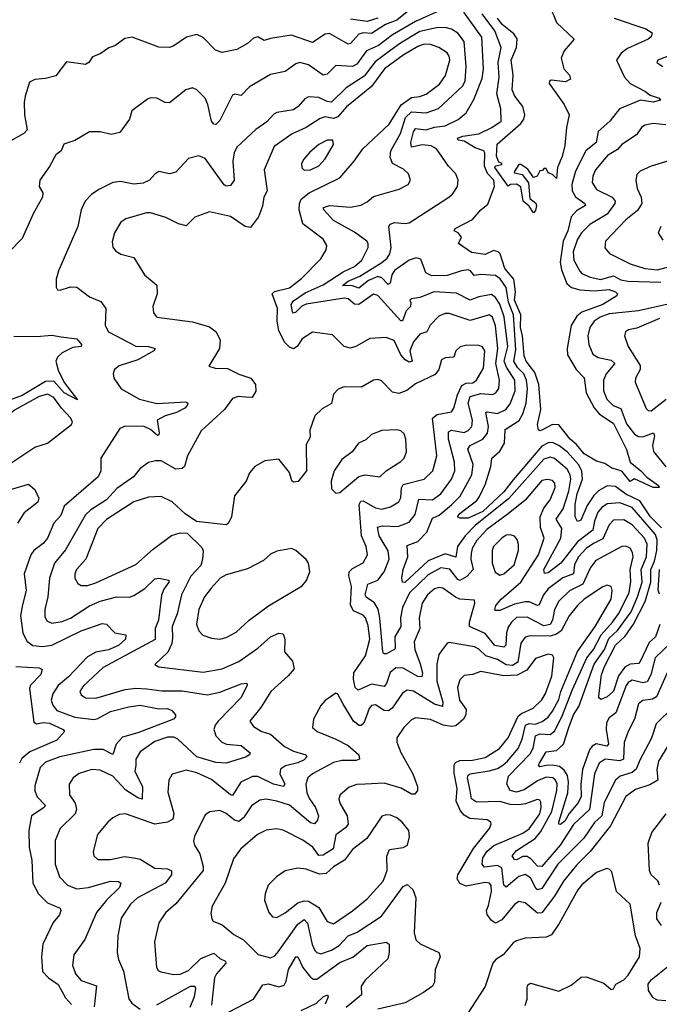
# Model space of a CAD drawing. Extents: x 1843161 to 1959474, y 907081 to 1016326.
# Tile 52 of 256: x 1859423 to 1862463, y 935509 to 940188. Entities that reach past the tile are written whole.
import ezdxf

# ---------------------------------------------------------------- set-up
doc = ezdxf.new("R2010")
doc.units = 0

msp = doc.modelspace()

# ---------------------------------------------------------------- linework, layer by layer
at = {"layer": '0CON20XD'}
for points in [[(1861265.4, 940225), (1861215, 940185.2), (1861161.3, 940165), (1861095, 940122.6), (1861055, 940125.2), (1861035, 940118.9), (1860995, 940075.3), (1860985, 940072.1), (1860895, 940122.5), (1860875, 940118.9), (1860815, 940080), (1860715, 940114.7), (1860615, 940099.2), (1860585, 940088.6), (1860555, 940105.7), (1860535, 940100), (1860505, 940074.4), (1860455, 940045.6), (1860385, 940031.4), (1860353.7, 940043.7), (1860295, 940103.1), (1860265, 940116.9), (1860215.5, 940104.5), (1860155, 940062.9), (1860134.3, 940055.7), (1860085, 940057.1), (1859957.5, 940105), (1859922.1, 940097.9), (1859875.7, 940064.3), (1859845.8, 940054.2), (1859805, 940026.2), (1859769.3, 940010.7), (1859751.2, 939985), (1859735.6, 939974.4), (1859645, 939987.5), (1859595, 939921.4), (1859545, 939908.1), (1859495, 939904.4), (1859469.3, 939890.7), (1859448.2, 939825), (1859444.6, 939795), (1859445.4, 939735), (1859457.8, 939665), (1859443.1, 939646.9), (1859355, 939598.5)], [(1861435, 940237.2), (1861305, 940178.6), (1861195.5, 940115.5), (1861128.8, 940065), (1861070.9, 940039.1), (1861025, 939977.3), (1861005, 939964.7), (1860925, 939970), (1860885, 939929.5), (1860865, 939923.9), (1860795, 939972.6), (1860755, 939983.9), (1860735, 939977.9), (1860685, 939942.3), (1860615, 939927.1), (1860515, 939869.5), (1860475, 939827.1), (1860445, 939834.4), (1860435, 939828.9), (1860375, 939709.2), (1860355, 939690), (1860345, 939691.8), (1860334.1, 939705), (1860317.7, 939785), (1860305, 939814.3), (1860265.3, 939855.3), (1860245, 939863.5), (1860212.5, 939855), (1860135, 939793.1), (1860115, 939794.4), (1860075, 939814.3), (1860045, 939815.8), (1860029.7, 939810.3), (1859955.5, 939754.5), (1859944.2, 939715), (1859898.1, 939651.9), (1859857, 939643), (1859805, 939654.5), (1859755, 939655.6), (1859685, 939613.1), (1859632.8, 939597.2), (1859620, 939565), (1859594.2, 939545), (1859565, 939490), (1859519.2, 939425), (1859515.6, 939395), (1859532.5, 939365), (1859530.9, 939345), (1859487.3, 939265), (1859435, 939148), (1859375, 939086.7)], [(1862474, 937774), (1862422.1, 937825), (1862371.1, 937901.1), (1862305, 937933.3), (1862255, 937970), (1862215, 937972.2), (1862175, 937949.4), (1862152.4, 937927.6), (1862120.2, 937879.8), (1862089.7, 937810.3), (1862075, 937802.9), (1862063.2, 937825), (1862063.9, 937885), (1862073.1, 937935), (1862098.3, 938005), (1862094.5, 938045), (1862078.8, 938075), (1862025.6, 938135), (1861985, 938165.2), (1861955, 938178.8), (1861935, 938177), (1861905, 938160.7), (1861768, 938002), (1861725.1, 937945), (1861625, 937851.3), (1861555, 937820), (1861515, 937818.9), (1861504.6, 937825), (1861515, 937841.5), (1861596, 937904), (1861608.3, 937921.7), (1861637, 937983), (1861662.1, 938065), (1861667.5, 938105), (1861705, 938137.3), (1861727.1, 938175), (1861730.1, 938239.9), (1861796.7, 938283.3), (1861814.8, 938315.2), (1861830.6, 938365), (1861836.5, 938435), (1861832.8, 938475), (1861819.1, 938505), (1861789.6, 938535), (1861772.1, 938565), (1861781.3, 938618.7), (1861770.4, 938785), (1861746.2, 938845), (1861736.2, 938915), (1861706.3, 938956.3), (1861685, 938972.5), (1861615, 938977), (1861582.6, 938972.6), (1861565.2, 938995.2), (1861555, 938998.6), (1861522.5, 938995), (1861455, 938972.9), (1861381.3, 938971.3), (1861353.9, 938985), (1861329.5, 939049.5), (1861307.1, 939057.1), (1861275, 939045.2), (1861205, 938996.9), (1861191.6, 938975), (1861183.3, 938936.7), (1861175, 938930.4), (1861145, 938961.3), (1861125, 938968.4), (1861080.6, 938949.4), (1861035, 938911.7), (1861005, 938922.9), (1860958, 938925), (1860984, 938945), (1861040.5, 938969.5), (1861145, 939033.4), (1861169.3, 939055), (1861181.8, 939075), (1861188.8, 939105), (1861178.2, 939205), (1861183.4, 939216.6), (1861205, 939223.9), (1861255, 939219.1), (1861275, 939222.7), (1861458.5, 939341.5), (1861480.8, 939359.2), (1861503.5, 939395), (1861506.7, 939425), (1861495.4, 939455.4), (1861461.5, 939491.5), (1861404.4, 939575), (1861378.1, 939588.1), (1861336, 939594), (1861285, 939581.9), (1861281.5, 939605), (1861295, 939655.6), (1861305, 939671.2), (1861355, 939664.1), (1861395, 939677.8), (1861445, 939683.4), (1861506.5, 939713.5), (1861544.8, 939745.2), (1861581.9, 939808.1), (1861621.9, 939908.1), (1861627.1, 939955), (1861620.4, 940105), (1861534, 940224)], [(1861937.6, 940265), (1861975.2, 940175.2), (1862058, 940095), (1862010.4, 940039.6), (1861997.5, 940005), (1862009.5, 939955), (1862036.7, 939925), (1862041.2, 939905), (1862016.7, 939893.3), (1861950, 939900), (1861941.2, 939895), (1861939.2, 939885), (1862011.1, 939785), (1862034.3, 939735.7), (1862022.2, 939675), (1862015, 939590), (1862002.1, 939537.9), (1861980, 939485), (1861975, 939432.5), (1861955, 939452.5), (1861935, 939460), (1861925, 939480), (1861915, 939480), (1861908.3, 939471.7), (1861895, 939470), (1861882.5, 939445), (1861865, 939437.5), (1861838.3, 939478.3), (1861805, 939500), (1861795, 939500), (1861773.1, 939465), (1861775, 939460), (1861812.1, 939452.1), (1861842, 939412), (1861847.6, 939337.6), (1861875.8, 939315.8), (1861879.3, 939305), (1861875, 939281.2), (1861865, 939270), (1861845, 939301.9), (1861815.5, 939325), (1861805, 939392.9), (1861785, 939406), (1861755.8, 939404.2), (1861745, 939396.7), (1861681.9, 939485), (1861685, 939493.3), (1861715, 939500), (1861716.2, 939505), (1861701.2, 939511.2), (1861688.8, 939538.8), (1861693, 939597), (1861805, 939694.7), (1861819.3, 939715), (1861823.9, 939735), (1861815.2, 939775.2), (1861776.5, 939825), (1861764.3, 939854.3), (1861769.1, 939925), (1861759.3, 939995), (1861784.3, 940055.7), (1861787.4, 940097.4), (1861771.3, 940121.3), (1861716.2, 940165), (1861694.3, 940195)], [(1861125, 940195.4), (1861075, 940179), (1860995, 940189.6)], [(1862249.2, 940195), (1862400, 940145), (1862429.2, 940125), (1862425, 940106), (1862410, 940095), (1862311.7, 940051.7), (1862281.6, 940028.4), (1862260.6, 939995), (1862297.7, 939915), (1862324.5, 939884.5), (1862395, 939848.1), (1862419.3, 939829.3), (1862462.5, 939815), (1862468.8, 939805), (1862434.4, 939795.6), (1862374.7, 939804.7), (1862274.2, 939765), (1862227.5, 939705), (1862173.1, 939656.9), (1862162.6, 939605), (1862114.8, 939565.2), (1862065, 939467.8), (1862047, 939405), (1862048.8, 939375), (1862065, 939346.6), (1862108.6, 939315), (1862111.8, 939305), (1862070.1, 939279.9), (1862045, 939251.2), (1862028.2, 939185), (1862006.8, 939135), (1861992.5, 939035), (1861999.1, 938999.1), (1862024.2, 938934.2), (1862045.9, 938915.9), (1862085, 938904.8), (1862155, 938900.1), (1862225.8, 938905.8), (1862255.6, 938895), (1862264.4, 938885), (1862260.8, 938875), (1862194.6, 938835), (1862095, 938798), (1862071.1, 938778.9), (1862045.2, 938734.8), (1862026.1, 938625), (1862027.4, 938595), (1862067.5, 938525), (1862106.5, 938486.5), (1862115.2, 938415), (1862153.2, 938343.2), (1862177.5, 938315), (1862245, 938268.8), (1862307.9, 938145), (1862324.3, 938085), (1862375.7, 938045), (1862403.8, 938013.8), (1862460, 937975), (1862463.3, 937965), (1862435, 937964.7), (1862345, 938006.2), (1862325, 937993.8), (1862285, 938042.3), (1862255, 938052.1), (1862237, 938057), (1862205, 938079.4), (1862165, 938089.5), (1862106.4, 938125), (1862069.3, 938169.3), (1862039.1, 938195), (1861985, 938262.7), (1861955, 938264.2), (1861905, 938236.9), (1861895, 938234), (1861889.2, 938239.2), (1861884.6, 938264.6), (1861900.3, 938335), (1861890.2, 938455), (1861870.9, 938510.8), (1861830.9, 938565), (1861820.6, 938590.6), (1861813.1, 938685), (1861803.9, 938725), (1861804.9, 938785), (1861774.8, 938855), (1861780.3, 938895), (1861771.9, 938955), (1861728.9, 939005), (1861707.3, 939075), (1861697.8, 939085), (1861675, 939090.7), (1861635, 939072.7), (1861570.9, 939080.9), (1861508.7, 939125), (1861523, 939155), (1861507.2, 939175), (1861488.6, 939185), (1861492.3, 939195), (1861575, 939238.5), (1861615.5, 939285), (1861648.8, 939311.2), (1861680, 939395), (1861676.2, 939425), (1861646.9, 939456.9), (1861632.3, 939492.3), (1861633.9, 939555), (1861628.9, 939565), (1861588.6, 939578.6), (1861535, 939610), (1861508, 939615), (1861504.6, 939625), (1861530, 939635), (1861605, 939645.8), (1861667.5, 939675), (1861711.4, 939705), (1861710, 939765), (1861691, 939835), (1861702.9, 939915), (1861697, 939985), (1861711, 940055), (1861682.2, 940135), (1861621, 940215)], [(1861282.1, 938842.1), (1861280.3, 938825), (1861260.5, 938805), (1861242.4, 938757.6), (1861235, 938757.7), (1861125, 938877.5), (1861105, 938884.4), (1861035, 938834.2), (1861015, 938836.1), (1860985, 938861.8), (1860965.3, 938865.3), (1860783.9, 938836.1), (1860763.5, 938826.5), (1860735, 938797.7), (1860725, 938794), (1860719.9, 938799.9), (1860713, 938835), (1860725, 938851.5), (1860779.2, 938890.8), (1860865, 938927.7), (1860959.9, 938990.1), (1861014.6, 939015), (1861050, 939045), (1861080, 939105), (1861080, 939125), (1861073.6, 939135), (1861015, 939177.5), (1860915, 939233.2), (1860869.1, 939285), (1860867.1, 939295), (1860895, 939304.8), (1860995, 939297.6), (1861045, 939307.2), (1861075, 939321.8), (1861105, 939348.5), (1861227.3, 939382.7), (1861270, 939405), (1861281.4, 939425), (1861271.4, 939455), (1861247, 939477), (1861195.2, 939505.2), (1861183.7, 939535), (1861187.7, 939565), (1861233.3, 939646.7), (1861256.5, 939723.5), (1861285, 939749.5), (1861355, 939746), (1861413.9, 939766.1), (1861528.1, 939871.9), (1861540, 939895), (1861545.9, 939965), (1861535, 940084.2), (1861505, 940124.6), (1861475, 940142.4), (1861445, 940150), (1861405, 940148.4), (1861325, 940131.3), (1861233.4, 940076.6), (1861170.3, 940029.7), (1861112.2, 939987.8), (1861061.1, 939918.9), (1860975.4, 939864.6), (1860905, 939795.4), (1860885, 939798.4), (1860845, 939818.9), (1860795, 939820.9), (1860777.9, 939812.1), (1860746.4, 939775), (1860725, 939760), (1860645, 939747.5), (1860630.7, 939739.3), (1860596.9, 939703.1), (1860545, 939665.4), (1860455, 939581.4), (1860441.8, 939555), (1860435.3, 939515), (1860443.1, 939425), (1860425, 939400.6), (1860405, 939397.5), (1860395, 939402.7), (1860305, 939528.6), (1860275, 939540.8), (1860225, 939528.8), (1860165, 939464), (1860135, 939455.8), (1860085, 939466.7), (1860065.4, 939454.6), (1860039.2, 939425), (1860009.5, 939410.5), (1859965, 939406), (1859901.3, 939418.7), (1859865, 939414.4), (1859799.5, 939380.5), (1859763.5, 939356.5), (1859733.5, 939325), (1859715.5, 939285), (1859699.5, 939205), (1859606.9, 938995), (1859596, 938955), (1859596.4, 938916.4), (1859602.5, 938905), (1859615, 938902.5), (1859665, 938917.8), (1859695, 938916.7), (1859755, 938870.5), (1859808.9, 938848.9), (1859832.9, 938815), (1859828.9, 938735), (1859845.4, 938705.4), (1859975, 938636.4), (1860035, 938635.6), (1860066.7, 938625), (1860061.2, 938615), (1859985, 938572.1), (1859895, 938542.5), (1859874, 938525), (1859866.4, 938506.4), (1859870, 938485), (1859905, 938434.3), (1859992, 938385), (1860074.2, 938364.2), (1860212.4, 938372.4), (1860222.2, 938365), (1860219.7, 938355), (1860207.7, 938342.3), (1860168.5, 938321.5), (1860115, 938305.8), (1860076, 938285), (1860085.2, 938225), (1860084.4, 938215.6), (1860077.6, 938212.4), (1860045, 938240.7), (1860015, 938255.2), (1859925, 938256.2), (1859898.8, 938245), (1859807.8, 938105), (1859808.2, 938045), (1859796.5, 938015), (1859634.2, 937875.8), (1859618.3, 937831.7), (1859584.8, 937795.2), (1859554.7, 937725), (1859535, 937699.4), (1859490.6, 937665), (1859475.5, 937645), (1859443.5, 937555), (1859454, 937475), (1859436.9, 937406.9), (1859427.4, 937355), (1859437.6, 937275), (1859456, 937235), (1859485, 937214.2), (1859531.2, 937208.8), (1859575, 937216.4), (1859715, 937283.8), (1859815, 937318.9), (1859835.3, 937315.3), (1859874.7, 937274.8), (1859928, 937265), (1859925.3, 937245), (1859892.2, 937215), (1859845, 937194.1), (1859785, 937182.5), (1859745, 937160.5), (1859655, 937066.2), (1859606.5, 937025), (1859579.7, 936985), (1859572.4, 936955), (1859580.6, 936930.6), (1859599.1, 936905), (1859685, 936873.7), (1859775, 936862.2), (1859795, 936867.5), (1859855, 936901.5), (1859942.2, 936922.2), (1859995, 936930.3), (1860085, 936912.7), (1860125, 936914.6), (1860145.7, 936905), (1860163.3, 936885), (1860163.3, 936875), (1860153.3, 936865), (1859985, 936800), (1859911.5, 936778.5), (1859882.2, 936745), (1859865, 936695.7), (1859819.6, 936719.6), (1859775, 936719.4), (1859612.9, 936685), (1859545, 936659.7), (1859519.6, 936635), (1859495, 936548), (1859494.3, 936524.3), (1859506.5, 936495), (1859544.4, 936455), (1859539.4, 936445), (1859479.5, 936405), (1859465.8, 936335), (1859468.4, 936255), (1859481.2, 936195), (1859485.8, 936085), (1859511.8, 936035), (1859555, 935990.9), (1859615, 935965.5), (1859618.9, 935955), (1859611.5, 935935), (1859582.3, 935897.7), (1859532.2, 935795), (1859526.9, 935735), (1859532, 935665), (1859560.2, 935635), (1859605, 935604.3), (1859640.4, 935540.4), (1859669.3, 935509.3)], [(1861315, 940061.2), (1861245, 940020), (1861157.6, 939955), (1861095, 939870), (1860975.9, 939774.1), (1860935, 939725.6), (1860915, 939718.1), (1860875, 939725.5), (1860851.5, 939718.5), (1860784.5, 939675), (1860718.5, 939645), (1860632.5, 939585), (1860585.6, 939475), (1860598.8, 939375), (1860582.7, 939345), (1860577.7, 939302.3), (1860558.3, 939251.7), (1860519.4, 939200.6), (1860495, 939204.7), (1860425, 939253.3), (1860325, 939274.4), (1860255, 939250), (1860215, 939208.6), (1860177.4, 939217.4), (1860117.6, 939247.6), (1860045, 939270.3), (1860025, 939269.7), (1859927.8, 939242.2), (1859904, 939226), (1859873.1, 939175), (1859862.9, 939132.9), (1859865, 939107.5), (1859878.8, 939088.8), (1859903.1, 939073.1), (1859965, 939058), (1860015.8, 938975), (1860075, 938926.7), (1860077.1, 938885), (1860055.7, 938824.3), (1860058.6, 938795), (1860074, 938775), (1860245, 938752.5), (1860325, 938727.8), (1860357.5, 938705), (1860376.2, 938665), (1860372.5, 938625), (1860322.3, 938542.3), (1860351.5, 938531.5), (1860410.8, 938530.8), (1860465, 938503.3), (1860521.4, 938485), (1860543.3, 938455), (1860545, 938422.5), (1860528.1, 938391.9), (1860496.7, 938395), (1860461.9, 938398.1), (1860435, 938387.5), (1860396, 938335), (1860285.4, 938234.6), (1860220.8, 938115), (1860206.2, 938065), (1860195.5, 938055), (1860165, 938051.5), (1860095, 938091.1), (1860067.8, 938092.2), (1860035, 938084.5), (1859995.3, 938054.7), (1859963.3, 938015), (1859885, 937960.6), (1859835, 937906.5), (1859760.9, 937859.1), (1859735.9, 937835), (1859640.5, 937669.5), (1859588.6, 937605), (1859565.3, 937535), (1859557.2, 937445), (1859541.9, 937385), (1859541.9, 937351.9), (1859552.2, 937332.2), (1859575, 937320), (1859625, 937328.4), (1859665, 937344.3), (1859755, 937403.1), (1859805, 937425.6), (1859885, 937445.8), (1859945, 937444.6), (1859965, 937451.5), (1860017.5, 937485), (1860065, 937531.1), (1860085, 937534.6), (1860131.2, 937525), (1860131.9, 937515), (1860108.1, 937481.9), (1860097.2, 937452.8), (1860081.9, 937335), (1860066.9, 937295), (1860067.6, 937242.4), (1859819.5, 937110.5), (1859725, 937020.8), (1859709.1, 936995), (1859715, 936979.4), (1859735, 936965.6), (1859784.1, 936964.1), (1859923.8, 937005), (1859975, 937011.3), (1860027.9, 937007.9), (1860098.3, 936998.3), (1860195, 936998.8), (1860315, 936979.5), (1860375, 936992.1), (1860475, 937032.7), (1860502.5, 937035), (1860504, 937025), (1860473.4, 936965), (1860366, 936855), (1860351.6, 936835), (1860346.1, 936815), (1860355.4, 936785), (1860383.6, 936755), (1860406.1, 936746.1), (1860475, 936738.6), (1860518, 936705), (1860516, 936695), (1860496.6, 936683.4), (1860405, 936655.4), (1860355, 936658.7), (1860265.2, 936685), (1860175, 936768.9), (1860155, 936778.4), (1860125, 936779.4), (1860065, 936757.5), (1859995, 936708.5), (1859974.7, 936675), (1859974.2, 936645), (1859970.8, 936615), (1860007.4, 936545), (1860005, 936484.6), (1859985, 936490.8), (1859927.3, 936527.3), (1859865, 936594.2), (1859805, 936621.8), (1859765, 936624.6), (1859705, 936605.4), (1859676.9, 936585), (1859658.5, 936555), (1859659.2, 936505), (1859687.2, 936465), (1859692.8, 936435), (1859685.9, 936414.1), (1859614.5, 936345), (1859592, 936288), (1859590.9, 936175), (1859612.3, 936115), (1859650, 936075), (1859695, 936058.6), (1859750, 936065), (1859855, 936094.1), (1859893.1, 936093.1), (1859904.4, 936084.4), (1859898, 936065), (1859835.8, 936005), (1859788, 935945), (1859732.1, 935817.9), (1859680.5, 935745), (1859673.5, 935695), (1859688.5, 935655), (1859715, 935623.1), (1859787.3, 935597.3), (1859777.3, 935497.3)], [(1862517.4, 937225), (1862444.4, 937155.6), (1862422.4, 937075), (1862405, 937041.2), (1862385, 937036.9), (1862335, 937050), (1862315, 937038.2), (1862306.2, 937025), (1862257.3, 936895), (1862225, 936870), (1862212.7, 936847.3), (1862210.9, 936815), (1862221.9, 936745), (1862214, 936736), (1862163.7, 936746.3), (1862145, 936735.8), (1862131.5, 936718.5), (1862098.6, 936625), (1862089.6, 936555), (1862091.6, 936495), (1862076.7, 936465), (1862034.6, 936415.4), (1862015, 936379), (1861994.1, 936364.1), (1861985.6, 936365.6), (1861985.3, 936375), (1862028, 936515), (1862031.7, 936565), (1862026.7, 936596.7), (1862011.4, 936621.4), (1861989.1, 936639.2), (1861955, 936646.4), (1861925.8, 936644.2), (1861895, 936638.5), (1861889.6, 936645), (1861893.9, 936655), (1861925, 936708.9), (1861975, 936714.8), (1862008.6, 936745), (1862033.1, 936825), (1862056.2, 936885), (1862081.3, 936925), (1862153.8, 937126.2), (1862202.7, 937195), (1862223.1, 937246.9), (1862265.1, 937285), (1862329.5, 937375), (1862360.4, 937445), (1862381.5, 937515), (1862377.2, 937575), (1862402.8, 937635), (1862405.6, 937695.6), (1862392.6, 937725), (1862335, 937788.3), (1862295, 937811.2), (1862245, 937810), (1862225, 937787.9), (1862195, 937721.4), (1862150.4, 937699.6), (1862115.6, 937675), (1862078.8, 937635), (1862060.5, 937599.5), (1862055.9, 937554.1), (1862005, 937536.6), (1861935, 937482.8), (1861912.2, 937455), (1861892.4, 937407.6), (1861885, 937404), (1861845, 937421.3), (1861825, 937421.4), (1861775, 937411.4), (1861705, 937380.5), (1861685, 937380.6), (1861681.1, 937385), (1861686, 937405), (1861712.2, 937435), (1861804.9, 937515.1), (1861889.3, 937645), (1861916.2, 937725), (1861898.9, 937775), (1861897.4, 937825), (1861915, 937866.5), (1861945, 937906.9), (1861969.1, 937965), (1861966.5, 937985), (1861955, 937998.8), (1861932.6, 938002.6), (1861905, 937998), (1861826.1, 937905), (1861745, 937840.5), (1861643.8, 937766.2), (1861595, 937712), (1861573.5, 937675), (1861568.8, 937651.2), (1861567.7, 937625), (1861579, 937575), (1861548.1, 937541.9), (1861515, 937523.1), (1861505, 937528.1), (1861466.9, 937576.9), (1861425, 937583.8), (1861365, 937550.7), (1861275.2, 937465), (1861243, 937395), (1861232.8, 937345), (1861234.8, 937305), (1861206.8, 937255), (1861207.9, 937202.1), (1861204.3, 937195), (1861165, 937174.8), (1861154, 937174), (1861148.7, 937185), (1861135.1, 937344.9), (1861126.2, 937386.2), (1861108.6, 937418.6), (1861072.1, 937442.1), (1861065.7, 937455), (1861078.6, 937505), (1861125, 937525.2), (1861156.1, 937565), (1861179.6, 937625), (1861174.1, 937664.1), (1861131, 937735), (1861123.2, 937776.8), (1861147.5, 937782.5), (1861219.7, 937780.3), (1861275, 937800), (1861303.1, 937836.9), (1861320.7, 937909.3), (1861385, 937906.7), (1861425, 937935.4), (1861476.1, 938005), (1861491.7, 938045), (1861490.2, 938085), (1861461.4, 938195), (1861461.2, 938228.8), (1861475, 938237), (1861535, 938226.5), (1861554.8, 938235.2), (1861571.8, 938255), (1861575.2, 938285), (1861554.8, 938365), (1861565, 938397.1), (1861615, 938412.4), (1861672.5, 938407.5), (1861686.8, 938415), (1861700.7, 938435), (1861703.2, 938475), (1861686.3, 938555), (1861696.5, 938625), (1861685, 938732.5), (1861670, 938775), (1861655, 938784.7), (1861645, 938783.1), (1861565, 938758.4), (1861465, 938792), (1861445, 938791.8), (1861415, 938778.9), (1861373.9, 938736.1), (1861358.5, 938705), (1861325, 938693.1), (1861295, 938657.7), (1861278.1, 938615), (1861288.1, 938565), (1861275, 938560), (1861255, 938571.3), (1861235, 938595.3), (1861203.5, 938663.5), (1861165, 938678.5), (1861087.1, 938672.9), (1861023.9, 938636.1), (1860995, 938627.5), (1860965, 938635.6), (1860909.7, 938689.7), (1860815, 938702.5), (1860765, 938672), (1860741.1, 938635), (1860725, 938623.5), (1860705, 938632.5), (1860682.4, 938655), (1860655, 938711.1), (1860646.3, 938755), (1860648.6, 938815), (1860623.5, 938885), (1860633.7, 938896.3), (1860705, 938914.4), (1860761.8, 938958.2), (1860855, 939051.4), (1860879.4, 939095), (1860882.5, 939115), (1860865, 939145.5), (1860768.1, 939218.1), (1860752, 939285), (1860753.4, 939315), (1860761.4, 939335), (1860798.4, 939365), (1860945, 939437.1), (1861012.9, 939515), (1861054.4, 939575), (1861178.5, 939691.5), (1861236.2, 939783.8), (1861285, 939818.6), (1861325, 939822.9), (1861355.8, 939834.2), (1861418, 939882), (1861446.9, 939923.1), (1861467.4, 939995), (1861464.7, 940015), (1861455, 940030.8), (1861415.8, 940055.8), (1861375, 940069.4), (1861345, 940071.1), (1861315, 940061.2)], [(1862563.3, 940036.7), (1862455.7, 939995), (1862451.5, 939985), (1862480.8, 939965)], [(1862495, 939687.6), (1862435, 939694.7), (1862395, 939686.4), (1862378, 939675), (1862355, 939640.7), (1862285, 939595.3), (1862265, 939571.1), (1862217.5, 939542.5), (1862160.7, 939475), (1862148.2, 939445), (1862144.7, 939415), (1862165, 939380.4), (1862239.6, 939345), (1862253.2, 939325), (1862252.6, 939315), (1862215, 939263.6), (1862133.8, 939215), (1862092.8, 939175), (1862075, 939145.6), (1862054.2, 939085), (1862057.2, 939045), (1862085, 938992.7), (1862095, 938982.4), (1862135, 938965.2), (1862185, 938953.8), (1862245, 938970.2), (1862281, 938951), (1862313.8, 938945), (1862470.5, 938940.5)], [(1860775, 939473.1), (1860805, 939474.6), (1860845, 939493.8), (1860875, 939526.5), (1860914.5, 939595), (1860911.2, 939615), (1860885, 939615.3), (1860845, 939594.6), (1860801.7, 939558.3), (1860773.1, 939525), (1860762.9, 939505), (1860763.5, 939483.5), (1860775, 939473.1)], [(1862545, 939528.9), (1862425, 939491.4), (1862372.4, 939467.6), (1862357.3, 939452.7), (1862351.9, 939425), (1862357.5, 939385), (1862377.1, 939345), (1862380.8, 939315), (1862359, 939281), (1862305, 939236.2), (1862207.8, 939135), (1862204.5, 939104.5), (1862226.3, 939076.3), (1862325, 939028.4), (1862395, 939006.1), (1862455, 938999.4), (1862555, 939026.9)], [(1862470.6, 939205), (1862458.6, 939175), (1862479.7, 939139.7)], [(1862465.3, 937314.7), (1862446, 937255), (1862415, 937229.2), (1862372.3, 937137.7), (1862365, 937129.1), (1862325, 937125.8), (1862299.4, 937110.6), (1862269.4, 937070.6), (1862245, 936997.5), (1862215, 936970.3), (1862185, 936958), (1862176.2, 936965), (1862175.7, 936975.7), (1862188.5, 937075), (1862202.8, 937115), (1862255, 937215.7), (1862301.6, 937258.4), (1862340, 937315), (1862396.3, 937423.7), (1862422.8, 937515), (1862423.4, 937575), (1862440.4, 937615), (1862451.2, 937665), (1862452.5, 937715), (1862445, 937742.1), (1862335, 937869.8), (1862275, 937891.5), (1862215, 937887), (1862189.6, 937870.4), (1862171.8, 937848.2), (1862155.2, 937805), (1862147.4, 937762.6), (1862075, 937707.6), (1861994.9, 937605.1), (1861935, 937559.7), (1861917.2, 937557.2), (1861914.4, 937575), (1861994.8, 937725), (1862000.4, 937770.4), (1861972.4, 937815), (1862005.6, 937864.4), (1862033.1, 937946.9), (1862043.4, 938005), (1862040, 938025), (1862025, 938051.7), (1861965, 938103.1), (1861945, 938108.4), (1861915, 938099.8), (1861747.5, 937912.5), (1861587.3, 937785), (1861539.8, 937735), (1861503.8, 937685), (1861496.3, 937633.7), (1861445, 937649.9), (1861364, 937616), (1861253.3, 937513.3), (1861242.5, 937515), (1861238.7, 937535), (1861245.2, 937575), (1861268.7, 937635), (1861265, 937689.2), (1861315, 937707.8), (1861357.9, 937752.1), (1861385, 937818.8), (1861417, 937833), (1861475, 937882.1), (1861516.3, 937923.7), (1861572.8, 938025), (1861578.9, 938075), (1861552.5, 938147.5), (1861564.7, 938165.3), (1861624.7, 938195), (1861646.5, 938223.5), (1861651, 938255), (1861639.1, 938320.9), (1861645.4, 938324.6), (1861695, 938317.2), (1861734.1, 938335), (1861755, 938362.3), (1861778.8, 938425), (1861777.3, 938475), (1861736.8, 938536.8), (1861726.7, 938565), (1861743.2, 938635), (1861725.9, 938775.9), (1861705, 938836.2), (1861685, 938867.1), (1861665, 938881.6), (1861605, 938870.5), (1861565, 938855.8), (1861499.1, 938889.1), (1861392.5, 938895), (1861325, 938867.5), (1861285, 938861.4), (1861277.5, 938855), (1861282.1, 938842.1)], [(1862505, 938836.4), (1862365, 938805.2), (1862225, 938789.5), (1862182.7, 938775), (1862153.6, 938755), (1862132.5, 938725), (1862123.7, 938685), (1862128.2, 938645), (1862148.2, 938598.2), (1862173.4, 938583.4), (1862235, 938570.8), (1862251.8, 938555), (1862210.3, 938505), (1862198.4, 938475), (1862197.4, 938425), (1862214.2, 938385), (1862243.9, 938355), (1862281, 938341), (1862307.1, 938267.1), (1862345, 938218.8), (1862365, 938207.5), (1862385, 938205.9), (1862435.2, 938225.2), (1862441.3, 938211.3), (1862431, 938165), (1862435.6, 938135.6), (1862495, 938063.5)], [(1862465, 938767.9), (1862357.2, 938722.8), (1862316.2, 938713.8), (1862303.1, 938705), (1862297.8, 938685), (1862315, 938634.3), (1862372.5, 938545), (1862371.9, 938525), (1862350.5, 938485), (1862348.9, 938465), (1862400.8, 938340.8), (1862411.1, 938331.1), (1862425, 938329.5), (1862496.8, 938385)], [(1859395, 938684.6), (1859505, 938682.9), (1859575, 938689.4), (1859619.7, 938680.3), (1859695, 938671.1), (1859715.9, 938645), (1859715, 938634.6), (1859675, 938629.6), (1859625.2, 938604.8), (1859602.8, 938585), (1859595.4, 938565), (1859605, 938522.2), (1859633.5, 938463.5), (1859698.1, 938381.9), (1859635, 938415.3), (1859585, 938469.8), (1859545, 938469.4), (1859435, 938401.8), (1859375, 938379.8)], [(1862500.3, 937085), (1862449.7, 936970.3), (1862430.5, 936959.5), (1862385, 936953.4), (1862365, 936936.4), (1862344.7, 936865), (1862315.7, 936805.7), (1862295.7, 936754.2), (1862293.7, 936675), (1862275, 936666.2), (1862206, 936674), (1862178.1, 936655), (1862156, 936604), (1862132.2, 936435), (1862055, 936364.4), (1861992.7, 936265), (1861905, 936164.3), (1861885, 936166.5), (1861855, 936198.9), (1861835, 936211.3), (1861815, 936211.7), (1861785, 936196.4), (1861775, 936197.7), (1861763.8, 936215), (1861785, 936240.8), (1861873.3, 936296.7), (1861899.5, 936330.5), (1861951.9, 936425), (1861976.8, 936525), (1861977.5, 936557.5), (1861969.7, 936575), (1861957.1, 936585), (1861925, 936588.1), (1861885, 936571.3), (1861820.8, 936529.2), (1861785, 936518.2), (1861754.8, 936525), (1861739.1, 936555), (1861746.6, 936593.4), (1861849.8, 936700.2), (1861863.5, 936726.5), (1861874.9, 936785.1), (1861895, 936793.8), (1861945, 936790.7), (1861965, 936806.8), (1862000.5, 936875), (1862050.7, 937005), (1862119.5, 937155), (1862150.3, 937195), (1862186.8, 937265), (1862241.4, 937325), (1862268.7, 937365), (1862319.5, 937465), (1862328.4, 937518.4), (1862324.8, 937575), (1862339.6, 937635), (1862336.3, 937656.3), (1862325, 937676.4), (1862305, 937686.6), (1862285, 937684.6), (1862161.8, 937618.2), (1862136.8, 937585), (1862099.8, 937505), (1862036.1, 937473.9), (1861986.2, 937425), (1861964.4, 937385), (1861955.6, 937334.4), (1861945.3, 937314.7), (1861915, 937307.6), (1861835, 937349.3), (1861785, 937346.7), (1861760, 937325), (1861745, 937301.1), (1861736.9, 937275), (1861733.4, 937216.6), (1861724.2, 937205.8), (1861681.8, 937215), (1861635, 937272), (1861560.7, 937305), (1861560.7, 937325), (1861586.5, 937415), (1861585, 937430), (1861515, 937435.2), (1861493.8, 937443.8), (1861435, 937486.6), (1861415, 937490), (1861395, 937483.4), (1861360.9, 937455), (1861336.8, 937415), (1861321.9, 937345), (1861325.7, 937295), (1861298.1, 937231.9), (1861300.6, 937195), (1861326.7, 937126.7), (1861337.2, 937085), (1861333.9, 937066.1), (1861315, 937066.5), (1861245, 937106.6), (1861211.2, 937108.8), (1861183.4, 937086.6), (1861165.8, 937034.2), (1861155, 937020), (1861095, 937031), (1861031.9, 937001.9), (1861017.9, 937015), (1861010, 937055), (1861011.9, 937085), (1861067, 937165), (1861086.9, 937245), (1861079.2, 937309.2), (1861066.3, 937346.3), (1861055, 937358.9), (1861009.5, 937379.5), (1860995.5, 937405.5), (1860999.8, 937495), (1860987.2, 937545), (1860989.4, 937565), (1861005, 937580.6), (1861055, 937607.1), (1861076.7, 937645), (1861069.2, 937685), (1861047.2, 937735), (1861036.7, 937885), (1861045, 937900), (1861055, 937902.3), (1861115, 937867.7), (1861145, 937862.3), (1861185, 937872.8), (1861225, 937897.3), (1861234.3, 937915.7), (1861237.3, 937962.7), (1861245, 937979.4), (1861345.2, 938004.8), (1861387.5, 938045), (1861405.2, 938115), (1861385.7, 938295), (1861407.5, 938312.5), (1861475.2, 938324.8), (1861487.3, 938342.7), (1861504.3, 938405), (1861525, 938449.2), (1861545, 938460.7), (1861577.2, 938462.8), (1861594.8, 938475.2), (1861627.5, 938532.5), (1861633.5, 938615), (1861623.3, 938633.3), (1861605, 938639.5), (1861548.5, 938641.5), (1861517.1, 938632.9), (1861495.6, 938615), (1861486.4, 938583.6), (1861445, 938580.8), (1861428.7, 938571.3), (1861415.3, 938525), (1861398.5, 938501.5), (1861305, 938458.2), (1861263.7, 938426.3), (1861225, 938411.5), (1861195, 938417.5), (1861142.4, 938472.4), (1861125, 938478.6), (1861105, 938475.7)], [(1861105, 938475.7), (1861047.6, 938442.4), (1860965, 938443.3), (1860937.2, 938432.8), (1860915, 938408.8), (1860905, 938363.8), (1860861.2, 938338.8), (1860826, 938305), (1860802.1, 938237.9), (1860802.9, 938205), (1860785, 938170), (1860786.8, 938045), (1860746.9, 937993.1), (1860725, 937990.4), (1860716, 937996), (1860705, 938035.6), (1860655, 938099.5), (1860588.7, 938091.3), (1860541.2, 938065), (1860516, 938035), (1860498.8, 937995), (1860444, 937925), (1860429.2, 937825), (1860416, 937795), (1860405, 937788), (1860263, 937803), (1860209.8, 937839.8), (1860147.4, 937897.4), (1860095, 937921.8), (1860035, 937918.4), (1859965, 937896.9), (1859835, 937812.5), (1859795, 937769.6), (1859737.1, 937625), (1859692.7, 937575), (1859684.5, 937555), (1859685.6, 937535), (1859698.8, 937508.8), (1859715, 937498.9), (1859745, 937498.7), (1859785, 937511.7), (1859975, 937598.5), (1860057.9, 937672.1), (1860145, 937736.7), (1860185, 937749.2), (1860218.3, 937748.3), (1860289.3, 937679.3), (1860294.4, 937664.4), (1860291.8, 937625), (1860284.7, 937595), (1860235.9, 937544.1), (1860191.8, 937455), (1860172.1, 937365), (1860148.1, 937305), (1860149, 937251), (1860146.3, 937223.7), (1860127.7, 937182.3), (1860065, 937123.3), (1860083.7, 937113.7), (1860295, 937087.3), (1860385, 937103.5), (1860465, 937138.4), (1860555, 937202.4), (1860615, 937255.4), (1860655, 937272.5), (1860675, 937270), (1860682.5, 937245), (1860681.3, 937185), (1860719.5, 937139.5), (1860727.1, 937102.9), (1860699.8, 937070.2), (1860616.2, 936995), (1860569.6, 936920.4), (1860517.5, 936855), (1860535, 936829.5), (1860574.2, 936805), (1860615, 936792.4), (1860682.3, 936735), (1860725, 936712.1), (1860782.9, 936695), (1860787.5, 936685), (1860775, 936671.6), (1860745, 936656.7), (1860686.8, 936643.2), (1860662.9, 936627.1), (1860660, 936605), (1860682.5, 936555), (1860676.2, 936543.8), (1860629.5, 936555), (1860555, 936591.2), (1860528.9, 936591.1), (1860474.5, 936565.5), (1860435, 936501.8), (1860425, 936504), (1860335, 936576.9), (1860265, 936610), (1860215, 936621.2), (1860147.6, 936602.4), (1860132.5, 936575), (1860127.2, 936517.2), (1860156, 936416), (1860150.2, 936389.8), (1860125, 936374.8), (1860065, 936364.8), (1859925.5, 936414.5), (1859895, 936410.9), (1859865.8, 936395), (1859841.4, 936375), (1859793.4, 936316.6), (1859772.2, 936235), (1859774.5, 936214.5), (1859795, 936197.1), (1859855, 936198.2), (1859921.3, 936211.3), (1859975, 936204.6), (1859995, 936198.8), (1860065, 936156.7), (1860125, 936152.5), (1860144, 936144), (1860144.7, 936125), (1860115, 936084.7), (1859982.7, 936015), (1859950, 935985), (1859905, 935919.4), (1859889.1, 935835), (1859886.4, 935755), (1859892.6, 935722.6), (1859916.3, 935666.3), (1859941.5, 935535), (1859955.7, 935515), (1859995, 935487.1)], [(1859245, 938047.5), (1859285, 938053.8), (1859385, 938083.3), (1859495, 938156.8), (1859555, 938175.6), (1859669.2, 938265), (1859674.4, 938275), (1859666.4, 938295), (1859622, 938342), (1859585, 938393.4), (1859555, 938408.4), (1859515, 938397.3), (1859397.7, 938332.3), (1859343.4, 938285), (1859270.3, 938195), (1859228.6, 938065), (1859232.4, 938052.4), (1859245, 938047.5)], [(1860925, 937937.8), (1860945, 937941.9), (1861035, 938018.1), (1861065, 938025.3), (1861134.5, 938015.5), (1861165.3, 938044.7), (1861235, 938088.6), (1861250.6, 938105), (1861261.4, 938135), (1861259.2, 938195), (1861250.8, 938220.8), (1861234.2, 938234.2), (1861215, 938238.6), (1861144.5, 938235.5), (1861095, 938216.9), (1861068.1, 938191.9), (1861033.3, 938175), (1861002.9, 938135), (1860955, 938098.1), (1860917.6, 938045), (1860902.9, 937995), (1860905, 937958.8), (1860925, 937937.8)], [(1859313.9, 937936.1), (1859465, 937981.2), (1859494.8, 937955), (1859513.9, 937915), (1859508.8, 937895), (1859444.7, 937845), (1859412.7, 937795)], [(1861705, 937548.1), (1861725, 937554.5), (1861772.7, 937597.3), (1861793.9, 937665), (1861794.6, 937695), (1861787.8, 937717.8), (1861775, 937733.1), (1861755, 937740.8), (1861735, 937738), (1861714.5, 937725), (1861675.4, 937685), (1861669.4, 937665), (1861669.1, 937605), (1861682.9, 937562.9), (1861705, 937548.1)], [(1860375, 937244.4), (1860405, 937252.7), (1860452.4, 937277.6), (1860514.4, 937335), (1860605, 937402.7), (1860765, 937498), (1860786.4, 937523.6), (1860801.4, 937565), (1860795.6, 937605), (1860785, 937622.5), (1860735, 937665.8), (1860715, 937675.8), (1860645, 937662), (1860615, 937647.5), (1860581.7, 937618.3), (1860505, 937578.5), (1860405, 937550), (1860376.4, 937533.6), (1860332.5, 937487.5), (1860302, 937445), (1860274, 937386), (1860263.2, 937315), (1860274.7, 937284.7), (1860293.2, 937263.2), (1860335, 937248.9), (1860375, 937244.4)], [(1862465, 937458.6), (1862457.5, 937477.5), (1862464.7, 937575)], [(1861563.9, 936523.9), (1861552, 936585), (1861555, 936598.9), (1861565, 936605.2), (1861655, 936618.3), (1861695, 936629.7), (1861718.8, 936645), (1861742.5, 936665), (1861791.9, 936725), (1861811, 936769), (1861827.5, 936835), (1861845, 936843.8), (1861875, 936841.3), (1861906.6, 936853.4), (1861935, 936873), (1861955, 936901.8), (1861985, 936957.5), (1861994.6, 936995), (1862074.7, 937185.3), (1862158.3, 937305), (1862235.2, 937435.2), (1862239.2, 937475), (1862234.5, 937494.5), (1862215, 937500.5), (1862195, 937492.9), (1862106.9, 937435), (1862075, 937404), (1862034.8, 937355), (1861996.1, 937283.9), (1861975, 937267.8), (1861945, 937258.9), (1861849, 937261), (1861825, 937253.3), (1861805.2, 937224.8), (1861791.5, 937135), (1861765, 937119.5), (1861735, 937121.7), (1861695, 937147), (1861638.9, 937165), (1861605, 937197.4), (1861585, 937207.5), (1861465, 937229.2), (1861455, 937225.8), (1861415, 937170.8), (1861405.7, 937125), (1861406.2, 937045), (1861434.7, 936945), (1861433.3, 936925), (1861395, 936935.2), (1861295, 936997.4), (1861265, 937002.5), (1861242.7, 936987.3), (1861193.1, 936916.9), (1861175.9, 936904.1), (1861155, 936905.7), (1861115, 936932.7), (1861095, 936928.5), (1861084, 936915), (1861058.9, 936845), (1861046.2, 936833.8), (1861036.6, 936833.4), (1861009.1, 936855), (1860959.2, 936939.2), (1860935, 936983.3), (1860925, 936987.5), (1860875, 936953.3), (1860855, 936930), (1860818.8, 936865), (1860814, 936825), (1860836.2, 936805), (1860925, 936770), (1860985, 936738.9), (1861034.6, 936695), (1861038.5, 936675), (1861022.9, 936667.1), (1860955, 936667.6), (1860915, 936658.1), (1860814.5, 936605), (1860792, 936585), (1860782.5, 936555), (1860788.6, 936515), (1860801.2, 936485), (1860829.5, 936445), (1860842.9, 936405), (1860838.4, 936385), (1860825, 936367.5), (1860805, 936371.8), (1860705, 936455.6), (1860645, 936475.2), (1860595, 936483.8), (1860565, 936478.8), (1860525, 936452.9), (1860486.5, 936395), (1860465, 936378), (1860444, 936384), (1860405, 936416.6), (1860375, 936430), (1860326.7, 936423.3), (1860305, 936409.2), (1860254, 936306), (1860248.9, 936285), (1860253.3, 936265), (1860279.1, 936225), (1860295.6, 936165), (1860295.2, 936145), (1860165, 935987.3), (1860115.9, 935944.1), (1860085, 935896), (1860063.6, 935806.4), (1860072.7, 935685), (1860080.7, 935670.7), (1860093.2, 935663.2), (1860155, 935650.6), (1860185, 935652.5), (1860225, 935670.8), (1860283.6, 935726.4), (1860345, 935752.6), (1860375, 935726.4), (1860401.4, 935715), (1860403.1, 935705), (1860358.4, 935655), (1860348.4, 935635), (1860335.4, 935505)], [(1862525, 936770.5), (1862460.3, 936665), (1862451.8, 936625), (1862455.7, 936575), (1862418.5, 936551.5), (1862350.5, 936529.5), (1862305, 936496.2), (1862232.1, 936357.9), (1862135.1, 936234.9), (1862070.1, 936169.9), (1862007.5, 936095), (1861965, 936023.5), (1861905, 935944.6), (1861885, 935943.2), (1861825, 935991.3), (1861795, 935998.2), (1861775, 935983.9), (1861715, 935910.8), (1861685, 935895.3), (1861665, 935908), (1861645.5, 935935.5), (1861641.2, 935955), (1861651.7, 935978.3), (1861666, 936046), (1861663.4, 936073.4), (1861655.8, 936085.8), (1861635, 936088.4), (1861545, 936071.1), (1861515, 936083.2), (1861502.5, 936105), (1861506, 936125), (1861580.1, 936249.9), (1861656.4, 936345), (1861664.4, 936365), (1861661.9, 936375), (1861645.7, 936385.7), (1861562.4, 936392.4), (1861535, 936408.1), (1861518.7, 936428.7), (1861498.5, 936475), (1861501.8, 936535), (1861487.7, 936607.7), (1861488.1, 936645), (1861495, 936657.7), (1861515, 936668.4), (1861575, 936670), (1861635, 936682.4), (1861704.1, 936725), (1861745, 936776.1), (1861791.8, 936878.2), (1861808.3, 936891.7), (1861864.2, 936915.8), (1861905, 936956.2), (1861923.1, 936986.9), (1861951.8, 937068.2), (1861962.1, 937155), (1861955, 937168.5), (1861935, 937173.1), (1861875, 937152.9), (1861833, 937097), (1861787.2, 937072.8), (1861725, 937070.7), (1861615, 937091.4), (1861575, 937076.9), (1861535, 937071.8), (1861515, 937050.8), (1861504.1, 937015), (1861513.5, 936955), (1861545, 936910), (1861544.4, 936885), (1861533.2, 936865), (1861496.7, 936833.3), (1861475, 936829.7), (1861435.9, 936835.9), (1861375, 936862.5), (1861305, 936871.4), (1861285, 936860.8), (1861248.6, 936825), (1861216.2, 936775), (1861216, 936755), (1861235.3, 936705.3), (1861291.1, 936605), (1861314, 936545), (1861313.8, 936525), (1861302, 936508), (1861285, 936507.5), (1861235.9, 936535.9), (1861155, 936560.2), (1861065, 936556), (1861025, 936554.5), (1860988.3, 936541.7), (1860945.8, 936505), (1860940.5, 936485), (1860944.5, 936465.5), (1860978.9, 936405), (1860983.6, 936365), (1860972, 936348), (1860925.4, 936315), (1860912.5, 936247.5), (1860865, 936218.4), (1860845, 936216.6), (1860816.4, 936256.4), (1860768.9, 936288.9), (1860675, 936337.1), (1860645, 936343.8), (1860595, 936337.5), (1860553.6, 936316.4), (1860472.7, 936247.3), (1860439.4, 936200.6), (1860399.1, 936085), (1860337.8, 935975), (1860332.1, 935942.1), (1860335.8, 935915), (1860343.3, 935905), (1860385, 935887.5), (1860440.5, 935840.5), (1860486.2, 935816.2), (1860556, 935746), (1860615, 935729.6), (1860635, 935739.2), (1860651.9, 935758.1), (1860745, 935890.6), (1860775, 935912), (1860791.2, 935895), (1860813.4, 935793.4), (1860825.2, 935765.2), (1860835.3, 935755.3), (1860855, 935749.7), (1860905, 935766.2), (1860940.9, 935789.1), (1860985, 935834), (1861027.2, 935852.8), (1861142.4, 935927.6), (1861245, 936068.6), (1861265, 936079.2), (1861291.8, 936055), (1861306.2, 936015), (1861298.4, 935848.4), (1861305.3, 935815.3), (1861326.2, 935796.2), (1861415, 935755.6), (1861421.1, 935735), (1861397.5, 935675), (1861395.5, 935615), (1861385, 935596), (1861342, 935565), (1861255, 935516.9), (1861125, 935486.1)], [(1859405, 937114.1), (1859515, 937108.9), (1859529.8, 937099.8), (1859523, 937077), (1859475, 937026.5), (1859469.9, 937010.1), (1859489.5, 936850.5), (1859502.1, 936842.1), (1859535, 936848.5), (1859564.3, 936845), (1859630, 936815), (1859636, 936805), (1859600, 936765), (1859471.7, 936708.3), (1859432.9, 936677.1), (1859422.7, 936655)], [(1862529.1, 936920.9), (1862447.8, 936842.2), (1862426.6, 936773.4), (1862370.1, 936669.9), (1862353.7, 936626.3), (1862335, 936611.2), (1862276.9, 936593.1), (1862255.2, 936574.8), (1862202, 936468), (1862190.1, 936405), (1862155, 936373), (1862105, 936299.1), (1861980.6, 936175), (1861905, 936059.3), (1861885, 936053.1), (1861877.9, 936057.9), (1861850.5, 936110.5), (1861825, 936126.1), (1861795, 936116), (1861735, 936066.5), (1861725, 936076.2), (1861715, 936158.4), (1861695, 936168.2), (1861631.7, 936161.7), (1861620.6, 936175), (1861624.4, 936205), (1861645, 936237.1), (1861676.3, 936263.7), (1861815, 936322.3), (1861845, 936342.6), (1861895.1, 936415), (1861902.4, 936445), (1861900.3, 936470.2), (1861895, 936479.5), (1861882.2, 936482.2), (1861827.9, 936462.1), (1861795, 936456.8), (1861755, 936459.4), (1861705, 936472.3), (1861595, 936470.2), (1861571.1, 936485), (1861563.9, 936523.9)], [(1860915, 935892.1), (1861005, 935953.2), (1861075, 936010.9), (1861150.4, 936095), (1861170.5, 936145), (1861167.4, 936212.6), (1861181.4, 936245), (1861246.2, 936253.8), (1861265.8, 936265), (1861276.5, 936305), (1861272.7, 936335), (1861240.5, 936375), (1861215, 936395.4), (1861185, 936408.8), (1861165, 936410.5), (1861145, 936402.9), (1861072.4, 936297.6), (1861005, 936244.6), (1860966.1, 936193.9), (1860915, 936162.2), (1860879.1, 936130.9), (1860847.7, 936127.7), (1860785, 936151.1), (1860745, 936156.4), (1860685, 936143.5), (1860642.9, 936115), (1860604.4, 936075), (1860589.2, 936035), (1860585.8, 936005), (1860607.1, 935945), (1860625, 935925.8), (1860645, 935921.5), (1860685, 935943.9), (1860745, 935991.9), (1860775, 936001.1), (1860795, 936000), (1860845, 935968.7), (1860885, 935903.5), (1860915, 935892.1)], [(1862464, 936075), (1862456.4, 936096.4), (1862424.4, 936125), (1862417.3, 936145), (1862411.2, 936275), (1862427.5, 936325), (1862496.4, 936415)], [(1861825.9, 935504.1), (1861835.8, 935534.2), (1861835, 935590), (1861838.8, 935601.2), (1861850.5, 935609.5), (1861985, 935572.1), (1862045, 935600.9), (1862092.4, 935637.6), (1862115, 935639.6), (1862199.4, 935609.4), (1862235, 935580), (1862245, 935582.5), (1862256.7, 935605), (1862295, 935625.8), (1862315, 935647.1), (1862369.6, 935735), (1862371.8, 935775), (1862350.5, 935835), (1862325.6, 935985), (1862260.5, 936045), (1862238.3, 936138.3), (1862225, 936152), (1862214.2, 936154.2), (1862165, 936136.5), (1862095, 936076.7), (1862076.6, 936053.4), (1861987.4, 935892.6), (1861950.4, 935839.6), (1861925, 935828), (1861826.3, 935823.7), (1861785, 935811.4), (1861769.1, 935800.9), (1861721.2, 935745), (1861687, 935723), (1861671.4, 935705), (1861635, 935593.8), (1861529.1, 935430.9)], [(1862474, 935884), (1862452.2, 935915), (1862451.2, 935945), (1862471.8, 935995)], [(1860415, 935472.7), (1860535, 935533.1), (1860578.3, 935601.7), (1860605, 935606.4), (1860655, 935591.8), (1860679.5, 935600.5), (1860690.1, 935619.9), (1860701, 935675), (1860735, 935735.6), (1860745, 935734.4), (1860769.6, 935685), (1860805, 935638.5), (1860819.1, 935629.1), (1860835, 935628.2), (1860945, 935708.7), (1861006.3, 935733.7), (1861075, 935788.4), (1861164.4, 935804.4), (1861179.4, 935795), (1861180, 935755), (1861172.9, 935725), (1861065, 935624.6), (1861046.7, 935595), (1861048.2, 935555), (1860974.2, 935495)], [(1862495, 935526.3), (1862455, 935529.6), (1862435, 935540.7), (1862411.8, 935575), (1862409.7, 935605), (1862424.6, 935625), (1862512.2, 935695)], [(1860075, 935506.5), (1860234.6, 935595), (1860255.5, 935595), (1860259.1, 935585), (1860252.2, 935545), (1860231.5, 935495)], [(1860760.4, 935479.6), (1860834, 935515), (1860865, 935544.3), (1860886.7, 935555), (1860888.6, 935545), (1860875, 935509.4)]]:
    msp.add_lwpolyline(points, dxfattribs=at)

doc.saveas('drawing.dxf')
